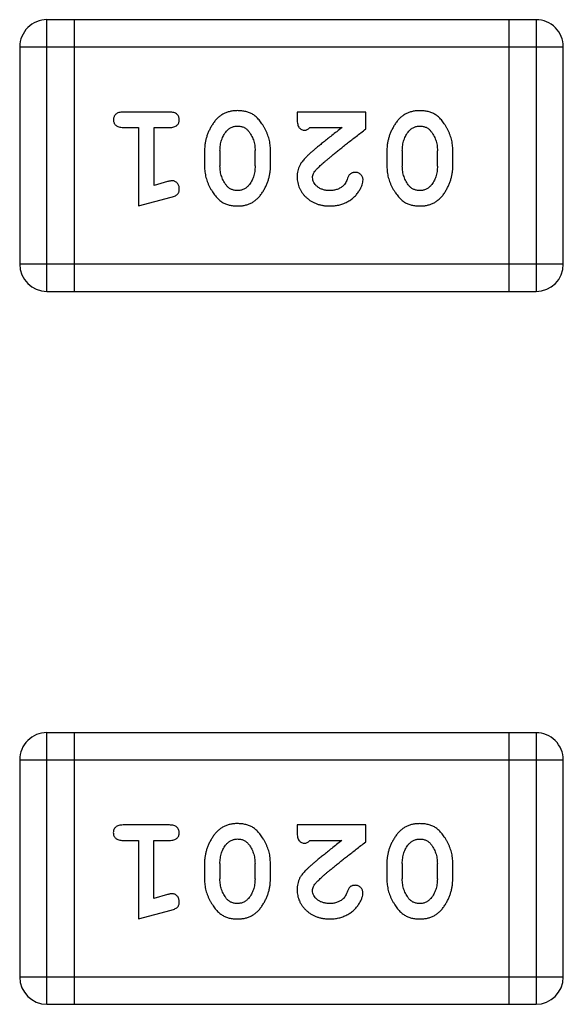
# Model space of a CAD drawing. Header units: millimetres. Extents: x 344 to 667, y 229 to 335.
# Tile 28 of 206: x 564.213 to 564.823, y 254.578 to 255.683. Entities that reach past the tile are written whole.
import ezdxf

# ---------------------------------------------------------------- set-up
doc = ezdxf.new("R2010")
doc.units = ezdxf.units.MM
doc.header["$LTSCALE"] = 0.5
doc.layers.get('0').update_dxf_attribs({"linetype": 'CONTINUOUS'})

msp = doc.modelspace()

# ---------------------------------------------------------------- linework, layer by layer
at = {"linetype": 'Continuous'}
for p, q in [((564.2437, 255.3784), (564.2438, 255.6832)), ((564.7924, 255.6832), (564.2438, 255.6832)), ((564.2742, 255.6832), (564.2742, 255.3784)), ((564.7619, 255.6832), (564.7619, 255.3784)), ((564.7924, 255.6832), (564.7924, 255.3784)), ((564.2133, 255.6528), (564.2133, 255.4089)), ((564.2133, 255.6528), (564.8229, 255.6527)), ((564.8229, 255.4089), (564.8229, 255.6527)), ((564.3812, 255.5796), (564.3293, 255.5796)), ((564.5244, 255.5796), (564.5244, 255.5717)), ((564.6014, 255.5796), (564.5244, 255.5796)), ((564.6014, 255.5607), (564.6014, 255.5796)), ((564.3293, 255.5623), (564.3466, 255.5623)), ((564.3466, 255.5623), (564.3466, 255.4742)), ((564.3639, 255.4973), (564.3639, 255.5623)), ((564.3639, 255.5623), (564.3812, 255.5623)), ((564.5385, 255.5623), (564.5747, 255.5623)), ((564.4205, 255.5365), (564.4205, 255.5188)), ((564.4378, 255.5363), (564.4378, 255.5191)), ((564.4772, 255.5191), (564.4772, 255.5363)), ((564.4945, 255.5188), (564.4945, 255.5365)), ((564.625, 255.5365), (564.625, 255.5188)), ((564.6423, 255.5363), (564.6423, 255.519)), ((564.6817, 255.519), (564.6817, 255.5362)), ((564.699, 255.5188), (564.699, 255.5365)), ((564.3789, 255.5015), (564.3639, 255.4973)), ((564.3466, 255.4742), (564.3832, 255.4841)), ((564.8229, 255.4089), (564.2133, 255.4089)), ((564.2437, 255.3784), (564.7924, 255.3784)), ((564.2437, 254.5784), (564.2437, 254.8832)), ((564.7923, 254.8832), (564.2437, 254.8832)), ((564.2742, 254.8832), (564.2741, 254.5784)), ((564.7619, 254.8832), (564.7618, 254.5784)), ((564.7923, 254.8832), (564.7923, 254.5784)), ((564.2132, 254.8528), (564.2132, 254.6089)), ((564.2132, 254.8528), (564.8228, 254.8527)), ((564.8228, 254.6089), (564.8228, 254.8527)), ((564.3811, 254.7796), (564.3292, 254.7796)), ((564.5243, 254.7796), (564.5243, 254.7717)), ((564.6014, 254.7796), (564.5243, 254.7796)), ((564.6014, 254.7607), (564.6014, 254.7796)), ((564.3292, 254.7623), (564.3465, 254.7623)), ((564.3465, 254.7623), (564.3465, 254.6742)), ((564.3638, 254.6973), (564.3638, 254.7623)), ((564.3638, 254.7623), (564.3811, 254.7623)), ((564.5385, 254.7623), (564.5746, 254.7623)), ((564.4205, 254.7366), (564.4205, 254.7188)), ((564.4378, 254.7363), (564.4378, 254.7191)), ((564.4771, 254.7191), (564.4771, 254.7363)), ((564.4944, 254.7188), (564.4944, 254.7365)), ((564.625, 254.7365), (564.625, 254.7188)), ((564.6423, 254.7363), (564.6423, 254.7191)), ((564.6816, 254.7191), (564.6816, 254.7363)), ((564.6989, 254.7188), (564.6989, 254.7365)), ((564.3788, 254.7015), (564.3638, 254.6973)), ((564.3465, 254.6742), (564.3831, 254.6841)), ((564.8228, 254.6089), (564.2132, 254.6089)), ((564.2437, 254.5784), (564.7923, 254.5784))]:
    msp.add_line(p, q, dxfattribs=at)
for centre, start, end in [((564.2438, 255.6528), 89.9951, 179.9951), ((564.7924, 255.6527), 359.9951, 89.9951), ((564.2437, 255.4089), 179.9951, 269.9951), ((564.7924, 255.4089), 269.9951, 359.9951), ((564.2437, 254.8528), 89.9951, 179.9951), ((564.7923, 254.8527), 359.9951, 89.9951), ((564.2437, 254.6089), 179.9951, 269.9951), ((564.7923, 254.6089), 269.9951, 359.9951)]:
    msp.add_arc(centre, 0.0305, start, end, dxfattribs=at)
for points, knots in [([(564.3293, 255.5796), (564.3284, 255.5796), (564.3267, 255.5795), (564.3244, 255.5791), (564.3224, 255.5783), (564.3209, 255.5773), (564.3197, 255.5759), (564.3189, 255.5744), (564.3184, 255.5727), (564.3183, 255.5715), (564.3183, 255.5709)], [0, 0, 0, 0, 0.169012, 0.317488, 0.445429, 0.560977, 0.67065, 0.776666, 0.88492, 1, 1, 1, 1]), ([(564.3183, 255.5709), (564.3183, 255.5703), (564.3184, 255.5691), (564.3189, 255.5675), (564.3197, 255.566), (564.3209, 255.5646), (564.3224, 255.5636), (564.3244, 255.5628), (564.3267, 255.5624), (564.3284, 255.5623), (564.3293, 255.5623)], [0, 0, 0, 0, 0.11517, 0.223509, 0.328254, 0.438012, 0.553651, 0.682263, 0.830856, 1, 1, 1, 1]), ([(564.3922, 255.5709), (564.3922, 255.5715), (564.3921, 255.5727), (564.3916, 255.5744), (564.3908, 255.5759), (564.3896, 255.5773), (564.3881, 255.5783), (564.3861, 255.5791), (564.3838, 255.5795), (564.3821, 255.5796), (564.3812, 255.5796)], [0, 0, 0, 0, 0.115051, 0.223278, 0.329269, 0.437893, 0.554681, 0.682591, 0.83103, 1, 1, 1, 1]), ([(564.3812, 255.5623), (564.3821, 255.5623), (564.3838, 255.5623), (564.3861, 255.5628), (564.3881, 255.5636), (564.3896, 255.5646), (564.3908, 255.566), (564.3916, 255.5675), (564.3921, 255.5691), (564.3922, 255.5703), (564.3922, 255.5709)], [0, 0, 0, 0, 0.169102, 0.317658, 0.446239, 0.563118, 0.671828, 0.776546, 0.884858, 1, 1, 1, 1]), ([(564.4574, 255.5812), (564.456, 255.5811), (564.4532, 255.581), (564.4491, 255.5803), (564.4452, 255.5792), (564.4417, 255.5776), (564.4383, 255.5756), (564.4353, 255.5731), (564.4325, 255.5701), (564.43, 255.5667), (564.4278, 255.5631), (564.4259, 255.5595), (564.4242, 255.5558), (564.4229, 255.552), (564.4218, 255.5482), (564.4211, 255.5443), (564.4206, 255.5405), (564.4206, 255.5378), (564.4205, 255.5365)], [0, 0, 0, 0, 0.067217, 0.131051, 0.19272, 0.252824, 0.312745, 0.373449, 0.436041, 0.501494, 0.567761, 0.632087, 0.695096, 0.757109, 0.817993, 0.878657, 0.939311, 1, 1, 1, 1]), ([(564.4945, 255.5365), (564.4945, 255.5376), (564.4944, 255.5397), (564.4941, 255.5429), (564.4936, 255.546), (564.4929, 255.5491), (564.4921, 255.5522), (564.4909, 255.5552), (564.4897, 255.5581), (564.4882, 255.561), (564.4866, 255.5638), (564.485, 255.5663), (564.4833, 255.5686), (564.4817, 255.5707), (564.48, 255.5726), (564.4783, 255.5742), (564.4766, 255.5757), (564.4742, 255.5773), (564.471, 255.5789), (564.4668, 255.5802), (564.4623, 255.581), (564.4591, 255.5811), (564.4574, 255.5812)], [0, 0, 0, 0, 0.049886, 0.09882, 0.148132, 0.19689, 0.246038, 0.295176, 0.345305, 0.395692, 0.445312, 0.491875, 0.535813, 0.577009, 0.616081, 0.652689, 0.687585, 0.720206, 0.785062, 0.85223, 0.923759, 1, 1, 1, 1]), ([(564.5244, 255.5717), (564.5244, 255.5706), (564.5244, 255.5687), (564.5249, 255.566), (564.5255, 255.5637), (564.5266, 255.562), (564.5279, 255.5607), (564.5294, 255.5598), (564.5312, 255.5592), (564.5324, 255.5591), (564.533, 255.5591)], [0, 0, 0, 0, 0.1844, 0.34094, 0.473574, 0.586824, 0.690029, 0.789175, 0.890445, 1, 1, 1, 1]), ([(564.6619, 255.5811), (564.6605, 255.5811), (564.6577, 255.581), (564.6536, 255.5803), (564.6498, 255.5792), (564.6462, 255.5776), (564.6428, 255.5756), (564.6398, 255.5731), (564.637, 255.5701), (564.6346, 255.5667), (564.6324, 255.5631), (564.6304, 255.5595), (564.6287, 255.5557), (564.6274, 255.552), (564.6264, 255.5482), (564.6256, 255.5443), (564.6251, 255.5404), (564.6251, 255.5378), (564.625, 255.5365)], [0, 0, 0, 0, 0.067217, 0.131051, 0.19272, 0.252824, 0.312745, 0.373449, 0.436041, 0.501494, 0.567761, 0.632087, 0.695096, 0.757109, 0.817993, 0.878657, 0.939311, 1, 1, 1, 1]), ([(564.699, 255.5365), (564.699, 255.5376), (564.6989, 255.5397), (564.6986, 255.5429), (564.6981, 255.546), (564.6974, 255.5491), (564.6966, 255.5522), (564.6954, 255.5552), (564.6942, 255.5581), (564.6927, 255.561), (564.6911, 255.5637), (564.6895, 255.5663), (564.6878, 255.5686), (564.6862, 255.5707), (564.6845, 255.5726), (564.6828, 255.5742), (564.6811, 255.5757), (564.6787, 255.5772), (564.6755, 255.5789), (564.6713, 255.5802), (564.6668, 255.581), (564.6636, 255.5811), (564.6619, 255.5811)], [0, 0, 0, 0, 0.049886, 0.09882, 0.148132, 0.19689, 0.246038, 0.295176, 0.345305, 0.395692, 0.445312, 0.491875, 0.535813, 0.577009, 0.616081, 0.652689, 0.687585, 0.720206, 0.785062, 0.85223, 0.923759, 1, 1, 1, 1]), ([(564.4451, 255.558), (564.4455, 255.5585), (564.4463, 255.5594), (564.4476, 255.5606), (564.449, 255.5616), (564.4505, 255.5624), (564.4521, 255.5631), (564.4538, 255.5635), (564.4556, 255.5638), (564.4568, 255.5638), (564.4574, 255.5638)], [0, 0, 0, 0, 0.129853, 0.25607, 0.380154, 0.49978, 0.62208, 0.743277, 0.868791, 1, 1, 1, 1]), ([(564.4574, 255.5638), (564.458, 255.5638), (564.4593, 255.5638), (564.4611, 255.5636), (564.4628, 255.5632), (564.4644, 255.5626), (564.4658, 255.5618), (564.4672, 255.5609), (564.4684, 255.5598), (564.4692, 255.559), (564.4695, 255.5586)], [0, 0, 0, 0, 0.139844, 0.271849, 0.399162, 0.521619, 0.6402, 0.758957, 0.87828, 1, 1, 1, 1]), ([(564.533, 255.5591), (564.5335, 255.5592), (564.5344, 255.5592), (564.5358, 255.5599), (564.5372, 255.5609), (564.5381, 255.5618), (564.5385, 255.5623)], [0, 0, 0, 0, 0.20611, 0.432681, 0.695597, 1, 1, 1, 1]), ([(564.5747, 255.5623), (564.5727, 255.5607), (564.5689, 255.5577), (564.5634, 255.5534), (564.5584, 255.5495), (564.554, 255.5459), (564.55, 255.5427), (564.5466, 255.5399), (564.5437, 255.5374), (564.5419, 255.5359), (564.5411, 255.5352)], [0, 0, 0, 0, 0.176662, 0.337826, 0.484741, 0.617764, 0.73494, 0.837793, 0.926412, 1, 1, 1, 1]), ([(564.5464, 255.5157), (564.5469, 255.5162), (564.5478, 255.5171), (564.5494, 255.5187), (564.5513, 255.5204), (564.5535, 255.5224), (564.556, 255.5245), (564.5587, 255.5268), (564.5617, 255.5293), (564.565, 255.532), (564.5686, 255.535), (564.5725, 255.538), (564.5766, 255.5414), (564.581, 255.5448), (564.5857, 255.5485), (564.5907, 255.5524), (564.596, 255.5565), (564.5996, 255.5593), (564.6014, 255.5607)], [0, 0, 0, 0, 0.026647, 0.057942, 0.094152, 0.134806, 0.180631, 0.231142, 0.286385, 0.346321, 0.411439, 0.481035, 0.555329, 0.634592, 0.718826, 0.807759, 0.901393, 1, 1, 1, 1]), ([(564.6496, 255.558), (564.65, 255.5585), (564.6508, 255.5594), (564.6521, 255.5606), (564.6535, 255.5616), (564.6551, 255.5624), (564.6566, 255.5631), (564.6583, 255.5635), (564.6601, 255.5638), (564.6613, 255.5638), (564.6619, 255.5638)], [0, 0, 0, 0, 0.129853, 0.25607, 0.380154, 0.49978, 0.62208, 0.743277, 0.868791, 1, 1, 1, 1]), ([(564.6619, 255.5638), (564.6625, 255.5638), (564.6638, 255.5638), (564.6656, 255.5635), (564.6673, 255.5631), (564.6689, 255.5625), (564.6703, 255.5618), (564.6717, 255.5609), (564.6729, 255.5598), (564.6737, 255.559), (564.674, 255.5585)], [0, 0, 0, 0, 0.139844, 0.271849, 0.399162, 0.521619, 0.6402, 0.758957, 0.87828, 1, 1, 1, 1]), ([(564.4378, 255.5363), (564.4379, 255.5373), (564.4379, 255.5394), (564.4382, 255.5425), (564.4388, 255.5454), (564.4396, 255.5482), (564.4406, 255.5509), (564.4419, 255.5534), (564.4433, 255.5558), (564.4445, 255.5573), (564.4451, 255.558)], [0, 0, 0, 0, 0.135449, 0.266263, 0.393429, 0.516942, 0.639128, 0.758779, 0.879341, 1, 1, 1, 1]), ([(564.4695, 255.5586), (564.4701, 255.5578), (564.4714, 255.5562), (564.4729, 255.5536), (564.4742, 255.551), (564.4753, 255.5483), (564.4761, 255.5454), (564.4768, 255.5425), (564.4771, 255.5394), (564.4771, 255.5373), (564.4772, 255.5363)], [0, 0, 0, 0, 0.124927, 0.248361, 0.370889, 0.492583, 0.61616, 0.741472, 0.869044, 1, 1, 1, 1]), ([(564.6423, 255.5363), (564.6424, 255.5373), (564.6424, 255.5394), (564.6427, 255.5424), (564.6433, 255.5454), (564.6441, 255.5482), (564.6451, 255.5509), (564.6464, 255.5534), (564.6479, 255.5558), (564.649, 255.5573), (564.6496, 255.558)], [0, 0, 0, 0, 0.135449, 0.266263, 0.393429, 0.516942, 0.639128, 0.758779, 0.879341, 1, 1, 1, 1]), ([(564.674, 255.5585), (564.6746, 255.5578), (564.6759, 255.5562), (564.6774, 255.5536), (564.6787, 255.551), (564.6798, 255.5482), (564.6806, 255.5454), (564.6813, 255.5424), (564.6816, 255.5394), (564.6817, 255.5373), (564.6817, 255.5362)], [0, 0, 0, 0, 0.124927, 0.248361, 0.370889, 0.492583, 0.61616, 0.741472, 0.869044, 1, 1, 1, 1]), ([(564.5411, 255.5352), (564.5402, 255.5345), (564.5386, 255.533), (564.5362, 255.5308), (564.5341, 255.5286), (564.5322, 255.5267), (564.5306, 255.5248), (564.5292, 255.523), (564.5281, 255.5214), (564.527, 255.5193), (564.5259, 255.5168), (564.525, 255.5136), (564.5244, 255.5103), (564.5244, 255.5081), (564.5244, 255.5069)], [0, 0, 0, 0, 0.103002, 0.197728, 0.285279, 0.365235, 0.437224, 0.502446, 0.560545, 0.611446, 0.707576, 0.80349, 0.900532, 1, 1, 1, 1]), ([(564.4205, 255.5188), (564.4205, 255.5177), (564.4206, 255.5156), (564.4209, 255.5124), (564.4214, 255.5093), (564.4221, 255.5061), (564.423, 255.5031), (564.4241, 255.5001), (564.4254, 255.4971), (564.4269, 255.4942), (564.4285, 255.4915), (564.4301, 255.489), (564.4318, 255.4866), (564.4335, 255.4845), (564.4352, 255.4827), (564.4369, 255.481), (564.4386, 255.4796), (564.441, 255.478), (564.4442, 255.4764), (564.4483, 255.4751), (564.4529, 255.4743), (564.456, 255.4742), (564.4577, 255.4742)], [0, 0, 0, 0, 0.049855, 0.099516, 0.148482, 0.19758, 0.246804, 0.296268, 0.346517, 0.397047, 0.446826, 0.49336, 0.537801, 0.579207, 0.617974, 0.654833, 0.689171, 0.722088, 0.786392, 0.853518, 0.924186, 1, 1, 1, 1]), ([(564.4454, 255.4968), (564.4448, 255.4976), (564.4436, 255.4992), (564.4421, 255.5017), (564.4407, 255.5043), (564.4397, 255.5071), (564.4388, 255.51), (564.4383, 255.5129), (564.4379, 255.516), (564.4379, 255.518), (564.4378, 255.5191)], [0, 0, 0, 0, 0.125331, 0.248948, 0.371201, 0.494032, 0.616811, 0.742104, 0.868849, 1, 1, 1, 1]), ([(564.4577, 255.4742), (564.4591, 255.4742), (564.4619, 255.4743), (564.466, 255.475), (564.4698, 255.4761), (564.4734, 255.4777), (564.4767, 255.4798), (564.4798, 255.4823), (564.4825, 255.4853), (564.485, 255.4886), (564.4872, 255.4922), (564.4891, 255.4959), (564.4908, 255.4996), (564.4921, 255.5034), (564.4932, 255.5072), (564.4939, 255.511), (564.4944, 255.5149), (564.4944, 255.5175), (564.4945, 255.5188)], [0, 0, 0, 0, 0.06692, 0.130834, 0.19258, 0.252759, 0.312631, 0.373411, 0.436359, 0.501894, 0.568244, 0.632472, 0.69556, 0.757163, 0.818592, 0.878885, 0.939235, 1, 1, 1, 1]), ([(564.4772, 255.5191), (564.4771, 255.518), (564.4771, 255.5159), (564.4768, 255.5129), (564.4762, 255.5099), (564.4754, 255.5071), (564.4744, 255.5044), (564.4731, 255.5019), (564.4717, 255.4995), (564.4705, 255.498), (564.4699, 255.4973)], [0, 0, 0, 0, 0.135446, 0.266257, 0.393419, 0.517936, 0.639137, 0.758785, 0.879345, 1, 1, 1, 1]), ([(564.5417, 255.506), (564.5417, 255.5068), (564.5418, 255.5084), (564.5428, 255.5109), (564.5444, 255.5133), (564.5457, 255.5149), (564.5464, 255.5157)], [0, 0, 0, 0, 0.212836, 0.442809, 0.70317, 1, 1, 1, 1]), ([(564.625, 255.5188), (564.6251, 255.5177), (564.6251, 255.5156), (564.6254, 255.5124), (564.6259, 255.5092), (564.6266, 255.5061), (564.6275, 255.5031), (564.6286, 255.5001), (564.6299, 255.4971), (564.6314, 255.4942), (564.633, 255.4915), (564.6347, 255.4889), (564.6363, 255.4866), (564.638, 255.4845), (564.6397, 255.4827), (564.6414, 255.481), (564.6431, 255.4796), (564.6455, 255.478), (564.6487, 255.4764), (564.6528, 255.4751), (564.6574, 255.4743), (564.6605, 255.4742), (564.6622, 255.4742)], [0, 0, 0, 0, 0.049855, 0.099516, 0.148482, 0.19758, 0.246804, 0.296268, 0.346517, 0.397047, 0.446826, 0.49336, 0.537801, 0.579207, 0.617974, 0.654833, 0.689171, 0.722088, 0.786392, 0.853518, 0.924186, 1, 1, 1, 1]), ([(564.6499, 255.4968), (564.6493, 255.4976), (564.6481, 255.4991), (564.6466, 255.5017), (564.6452, 255.5043), (564.6442, 255.5071), (564.6433, 255.5099), (564.6428, 255.5129), (564.6424, 255.5159), (564.6424, 255.518), (564.6423, 255.519)], [0, 0, 0, 0, 0.125331, 0.248948, 0.371201, 0.494032, 0.616811, 0.742104, 0.868849, 1, 1, 1, 1]), ([(564.6622, 255.4742), (564.6636, 255.4742), (564.6664, 255.4743), (564.6705, 255.475), (564.6743, 255.4761), (564.6779, 255.4777), (564.6812, 255.4798), (564.6843, 255.4823), (564.6871, 255.4852), (564.6895, 255.4886), (564.6917, 255.4922), (564.6936, 255.4959), (564.6953, 255.4996), (564.6966, 255.5034), (564.6977, 255.5072), (564.6984, 255.511), (564.6989, 255.5149), (564.699, 255.5175), (564.699, 255.5188)], [0, 0, 0, 0, 0.06692, 0.130834, 0.19258, 0.252759, 0.312631, 0.373411, 0.436359, 0.501894, 0.568244, 0.632472, 0.69556, 0.757163, 0.818592, 0.878885, 0.939235, 1, 1, 1, 1]), ([(564.6817, 255.519), (564.6816, 255.518), (564.6816, 255.5159), (564.6813, 255.5128), (564.6807, 255.5099), (564.6799, 255.5071), (564.6789, 255.5044), (564.6776, 255.5019), (564.6762, 255.4995), (564.675, 255.498), (564.6744, 255.4973)], [0, 0, 0, 0, 0.135446, 0.266257, 0.393419, 0.517936, 0.639137, 0.758785, 0.879345, 1, 1, 1, 1]), ([(564.5244, 255.5069), (564.5244, 255.5058), (564.5245, 255.5036), (564.5249, 255.5004), (564.5258, 255.4973), (564.5269, 255.4943), (564.5283, 255.4915), (564.5301, 255.4887), (564.5322, 255.4862), (564.5346, 255.4837), (564.5373, 255.4815), (564.5401, 255.4795), (564.5432, 255.4779), (564.5464, 255.4765), (564.5498, 255.4755), (564.5534, 255.4747), (564.5571, 255.4743), (564.5597, 255.4742), (564.561, 255.4742)], [0, 0, 0, 0, 0.060981, 0.120256, 0.178148, 0.236115, 0.293993, 0.352864, 0.413358, 0.476056, 0.539296, 0.602396, 0.665116, 0.728325, 0.792919, 0.859317, 0.928302, 1, 1, 1, 1]), ([(564.5612, 255.4915), (564.5597, 255.4915), (564.5571, 255.4916), (564.5532, 255.4925), (564.5499, 255.4938), (564.547, 255.4958), (564.5447, 255.498), (564.5429, 255.5005), (564.5419, 255.5032), (564.5417, 255.5051), (564.5417, 255.506)], [0, 0, 0, 0, 0.156344, 0.299348, 0.4327, 0.561, 0.682299, 0.791883, 0.89611, 1, 1, 1, 1]), ([(564.581, 255.5054), (564.5807, 255.5045), (564.5801, 255.5028), (564.5789, 255.5005), (564.5776, 255.4984), (564.5765, 255.4974), (564.576, 255.4969)], [0, 0, 0, 0, 0.285518, 0.544185, 0.781367, 1, 1, 1, 1]), ([(564.5895, 255.5119), (564.589, 255.5119), (564.588, 255.5119), (564.5867, 255.5116), (564.5854, 255.5111), (564.5843, 255.5104), (564.5832, 255.5095), (564.5824, 255.5084), (564.5816, 255.507), (564.5812, 255.5059), (564.581, 255.5054)], [0, 0, 0, 0, 0.127347, 0.246131, 0.359406, 0.470543, 0.586092, 0.711469, 0.847022, 1, 1, 1, 1]), ([(564.5983, 255.5035), (564.5983, 255.504), (564.5982, 255.5051), (564.5977, 255.5067), (564.5968, 255.5081), (564.5957, 255.5094), (564.5944, 255.5105), (564.5928, 255.5113), (564.5912, 255.5119), (564.5901, 255.5119), (564.5895, 255.5119)], [0, 0, 0, 0, 0.120856, 0.239483, 0.360995, 0.490166, 0.620982, 0.746416, 0.870253, 1, 1, 1, 1]), ([(564.3843, 255.5025), (564.384, 255.5025), (564.3832, 255.5024), (564.382, 255.5022), (564.3805, 255.5019), (564.3795, 255.5016), (564.3789, 255.5015)], [0, 0, 0, 0, 0.183151, 0.413144, 0.682305, 1, 1, 1, 1]), ([(564.3832, 255.4841), (564.384, 255.4843), (564.3856, 255.4848), (564.3877, 255.4856), (564.3893, 255.4866), (564.3905, 255.4876), (564.3913, 255.4888), (564.3918, 255.4901), (564.3922, 255.4916), (564.3922, 255.4927), (564.3922, 255.4932)], [0, 0, 0, 0, 0.187321, 0.344927, 0.475328, 0.579604, 0.674244, 0.773631, 0.882025, 1, 1, 1, 1]), ([(564.3922, 255.4932), (564.3922, 255.4939), (564.3921, 255.4951), (564.3917, 255.4968), (564.391, 255.4984), (564.3899, 255.4998), (564.3887, 255.501), (564.3874, 255.5019), (564.3859, 255.5024), (564.3848, 255.5025), (564.3843, 255.5025)], [0, 0, 0, 0, 0.138815, 0.27042, 0.39836, 0.52875, 0.654955, 0.771147, 0.884581, 1, 1, 1, 1]), ([(564.4575, 255.4915), (564.4569, 255.4915), (564.4557, 255.4915), (564.4539, 255.4918), (564.4522, 255.4922), (564.4506, 255.4928), (564.4491, 255.4935), (564.4478, 255.4944), (564.4465, 255.4955), (564.4458, 255.4963), (564.4454, 255.4968)], [0, 0, 0, 0, 0.138115, 0.270177, 0.397547, 0.520057, 0.63869, 0.757499, 0.878226, 1, 1, 1, 1]), ([(564.4699, 255.4973), (564.4695, 255.4968), (564.4687, 255.4959), (564.4674, 255.4947), (564.466, 255.4937), (564.4644, 255.4929), (564.4628, 255.4923), (564.4611, 255.4918), (564.4594, 255.4915), (564.4582, 255.4915), (564.4575, 255.4915)], [0, 0, 0, 0, 0.13042, 0.256046, 0.378133, 0.498725, 0.620452, 0.742761, 0.869406, 1, 1, 1, 1]), ([(564.561, 255.4742), (564.5627, 255.4742), (564.5661, 255.4743), (564.571, 255.4752), (564.5758, 255.4766), (564.5803, 255.4786), (564.5844, 255.481), (564.5881, 255.4839), (564.5912, 255.4872), (564.5937, 255.4907), (564.5957, 255.4943), (564.5971, 255.4976), (564.5981, 255.5006), (564.5982, 255.5026), (564.5983, 255.5035)], [0, 0, 0, 0, 0.098286, 0.193983, 0.289056, 0.384352, 0.477435, 0.566197, 0.652355, 0.737986, 0.818188, 0.887401, 0.94802, 1, 1, 1, 1]), ([(564.576, 255.4969), (564.5755, 255.4964), (564.5745, 255.4956), (564.5729, 255.4945), (564.5712, 255.4936), (564.5693, 255.4928), (564.5674, 255.4922), (564.5654, 255.4918), (564.5633, 255.4915), (564.5619, 255.4915), (564.5612, 255.4915)], [0, 0, 0, 0, 0.121873, 0.243139, 0.363336, 0.485133, 0.607572, 0.734701, 0.864814, 1, 1, 1, 1]), ([(564.6621, 255.4915), (564.6614, 255.4915), (564.6602, 255.4915), (564.6584, 255.4918), (564.6567, 255.4922), (564.6551, 255.4928), (564.6536, 255.4935), (564.6523, 255.4944), (564.651, 255.4955), (564.6503, 255.4963), (564.6499, 255.4968)], [0, 0, 0, 0, 0.138115, 0.270177, 0.397547, 0.520057, 0.63869, 0.757499, 0.878226, 1, 1, 1, 1]), ([(564.6744, 255.4973), (564.674, 255.4968), (564.6732, 255.4959), (564.6719, 255.4947), (564.6705, 255.4937), (564.6689, 255.4929), (564.6674, 255.4922), (564.6657, 255.4918), (564.6639, 255.4915), (564.6627, 255.4915), (564.6621, 255.4915)], [0, 0, 0, 0, 0.13042, 0.256046, 0.378133, 0.498725, 0.620452, 0.742761, 0.869406, 1, 1, 1, 1]), ([(564.3292, 254.7796), (564.3283, 254.7796), (564.3266, 254.7795), (564.3243, 254.7791), (564.3224, 254.7784), (564.3208, 254.7773), (564.3196, 254.7759), (564.3188, 254.7744), (564.3183, 254.7727), (564.3182, 254.7716), (564.3182, 254.771)], [0, 0, 0, 0, 0.169012, 0.317488, 0.445429, 0.560977, 0.67065, 0.776666, 0.88492, 1, 1, 1, 1]), ([(564.3921, 254.7709), (564.3921, 254.7716), (564.3921, 254.7727), (564.3915, 254.7744), (564.3907, 254.7759), (564.3896, 254.7773), (564.388, 254.7783), (564.386, 254.7791), (564.3837, 254.7795), (564.382, 254.7796), (564.3811, 254.7796)], [0, 0, 0, 0, 0.115051, 0.223278, 0.329269, 0.437893, 0.554681, 0.682591, 0.83103, 1, 1, 1, 1]), ([(564.4574, 254.7812), (564.4559, 254.7811), (564.4531, 254.7811), (564.449, 254.7803), (564.4452, 254.7792), (564.4416, 254.7776), (564.4383, 254.7756), (564.4352, 254.7731), (564.4324, 254.7701), (564.43, 254.7668), (564.4278, 254.7632), (564.4258, 254.7595), (564.4242, 254.7558), (564.4228, 254.752), (564.4218, 254.7482), (564.421, 254.7444), (564.4205, 254.7405), (564.4205, 254.7379), (564.4205, 254.7366)], [0, 0, 0, 0, 0.067217, 0.131051, 0.19272, 0.252824, 0.312745, 0.373449, 0.436041, 0.501494, 0.567761, 0.632087, 0.695096, 0.757109, 0.817993, 0.878657, 0.939311, 1, 1, 1, 1]), ([(564.4944, 254.7365), (564.4944, 254.7376), (564.4943, 254.7398), (564.494, 254.7429), (564.4936, 254.7461), (564.4929, 254.7491), (564.492, 254.7522), (564.4908, 254.7552), (564.4896, 254.7582), (564.4881, 254.761), (564.4865, 254.7638), (564.4849, 254.7663), (564.4833, 254.7686), (564.4816, 254.7707), (564.4799, 254.7726), (564.4782, 254.7743), (564.4765, 254.7757), (564.4741, 254.7773), (564.471, 254.7789), (564.4668, 254.7802), (564.4622, 254.781), (564.459, 254.7811), (564.4574, 254.7812)], [0, 0, 0, 0, 0.049886, 0.09882, 0.148132, 0.19689, 0.246038, 0.295176, 0.345305, 0.395692, 0.445312, 0.491875, 0.535813, 0.577009, 0.616081, 0.652689, 0.687585, 0.720206, 0.785062, 0.85223, 0.923759, 1, 1, 1, 1]), ([(564.6619, 254.7811), (564.6604, 254.7811), (564.6576, 254.781), (564.6535, 254.7803), (564.6497, 254.7792), (564.6461, 254.7776), (564.6428, 254.7756), (564.6397, 254.7731), (564.6369, 254.7701), (564.6345, 254.7667), (564.6323, 254.7631), (564.6303, 254.7595), (564.6287, 254.7557), (564.6273, 254.752), (564.6263, 254.7482), (564.6255, 254.7443), (564.6251, 254.7404), (564.625, 254.7378), (564.625, 254.7365)], [0, 0, 0, 0, 0.067217, 0.131051, 0.19272, 0.252824, 0.312745, 0.373449, 0.436041, 0.501494, 0.567761, 0.632087, 0.695096, 0.757109, 0.817993, 0.878657, 0.939311, 1, 1, 1, 1]), ([(564.6989, 254.7365), (564.6989, 254.7376), (564.6989, 254.7397), (564.6985, 254.7429), (564.6981, 254.746), (564.6974, 254.7491), (564.6965, 254.7522), (564.6954, 254.7552), (564.6941, 254.7581), (564.6926, 254.761), (564.6911, 254.7637), (564.6894, 254.7663), (564.6878, 254.7686), (564.6861, 254.7707), (564.6844, 254.7726), (564.6827, 254.7742), (564.681, 254.7757), (564.6786, 254.7773), (564.6755, 254.7789), (564.6713, 254.7802), (564.6667, 254.781), (564.6635, 254.7811), (564.6619, 254.7811)], [0, 0, 0, 0, 0.049886, 0.09882, 0.148132, 0.19689, 0.246038, 0.295176, 0.345305, 0.395692, 0.445312, 0.491875, 0.535813, 0.577009, 0.616081, 0.652689, 0.687585, 0.720206, 0.785062, 0.85223, 0.923759, 1, 1, 1, 1]), ([(564.3182, 254.771), (564.3182, 254.7703), (564.3183, 254.7692), (564.3188, 254.7675), (564.3197, 254.766), (564.3208, 254.7647), (564.3224, 254.7636), (564.3243, 254.7628), (564.3266, 254.7624), (564.3283, 254.7623), (564.3292, 254.7623)], [0, 0, 0, 0, 0.11517, 0.223509, 0.328254, 0.438012, 0.553651, 0.682263, 0.830856, 1, 1, 1, 1]), ([(564.3811, 254.7623), (564.382, 254.7623), (564.3837, 254.7624), (564.386, 254.7628), (564.388, 254.7636), (564.3896, 254.7646), (564.3907, 254.766), (564.3916, 254.7675), (564.3921, 254.7692), (564.3921, 254.7703), (564.3921, 254.7709)], [0, 0, 0, 0, 0.169102, 0.317658, 0.446239, 0.563118, 0.671828, 0.776546, 0.884858, 1, 1, 1, 1]), ([(564.445, 254.7581), (564.4454, 254.7585), (564.4462, 254.7594), (564.4476, 254.7606), (564.449, 254.7616), (564.4505, 254.7624), (564.4521, 254.7631), (564.4537, 254.7635), (564.4555, 254.7638), (564.4567, 254.7638), (564.4573, 254.7639)], [0, 0, 0, 0, 0.129853, 0.25607, 0.380154, 0.49978, 0.62208, 0.743277, 0.868791, 1, 1, 1, 1]), ([(564.4573, 254.7639), (564.458, 254.7638), (564.4592, 254.7638), (564.461, 254.7636), (564.4627, 254.7632), (564.4643, 254.7626), (564.4658, 254.7618), (564.4671, 254.7609), (564.4684, 254.7598), (564.4691, 254.759), (564.4695, 254.7586)], [0, 0, 0, 0, 0.139844, 0.271849, 0.399162, 0.521619, 0.6402, 0.758957, 0.87828, 1, 1, 1, 1]), ([(564.5243, 254.7717), (564.5243, 254.7707), (564.5244, 254.7687), (564.5248, 254.766), (564.5255, 254.7637), (564.5265, 254.762), (564.5278, 254.7607), (564.5294, 254.7598), (564.5311, 254.7592), (564.5323, 254.7592), (564.5329, 254.7591)], [0, 0, 0, 0, 0.1844, 0.34094, 0.473574, 0.586824, 0.690029, 0.789175, 0.890445, 1, 1, 1, 1]), ([(564.4378, 254.7363), (564.4378, 254.7373), (564.4378, 254.7394), (564.4382, 254.7425), (564.4387, 254.7454), (564.4396, 254.7482), (564.4405, 254.7509), (564.4418, 254.7534), (564.4433, 254.7558), (564.4444, 254.7573), (564.445, 254.7581)], [0, 0, 0, 0, 0.135449, 0.266263, 0.393429, 0.516942, 0.639128, 0.758779, 0.879341, 1, 1, 1, 1]), ([(564.4695, 254.7586), (564.4701, 254.7578), (564.4713, 254.7562), (564.4728, 254.7537), (564.4742, 254.751), (564.4752, 254.7483), (564.4761, 254.7454), (564.4767, 254.7425), (564.477, 254.7394), (564.4771, 254.7373), (564.4771, 254.7363)], [0, 0, 0, 0, 0.124927, 0.248361, 0.370889, 0.492583, 0.61616, 0.741472, 0.869044, 1, 1, 1, 1]), ([(564.5329, 254.7591), (564.5334, 254.7592), (564.5343, 254.7593), (564.5357, 254.7599), (564.5371, 254.7609), (564.538, 254.7618), (564.5385, 254.7623)], [0, 0, 0, 0, 0.20611, 0.432681, 0.695597, 1, 1, 1, 1]), ([(564.5746, 254.7623), (564.5726, 254.7607), (564.5688, 254.7577), (564.5633, 254.7534), (564.5584, 254.7495), (564.5539, 254.7459), (564.55, 254.7427), (564.5465, 254.7399), (564.5436, 254.7375), (564.5419, 254.7359), (564.5411, 254.7352)], [0, 0, 0, 0, 0.176662, 0.337826, 0.484741, 0.617764, 0.73494, 0.837793, 0.926412, 1, 1, 1, 1]), ([(564.5464, 254.7157), (564.5468, 254.7162), (564.5478, 254.7172), (564.5494, 254.7187), (564.5513, 254.7204), (564.5534, 254.7224), (564.5559, 254.7245), (564.5586, 254.7268), (564.5616, 254.7293), (564.5649, 254.732), (564.5685, 254.735), (564.5724, 254.7381), (564.5765, 254.7414), (564.5809, 254.7449), (564.5857, 254.7485), (564.5906, 254.7524), (564.5959, 254.7565), (564.5995, 254.7593), (564.6014, 254.7607)], [0, 0, 0, 0, 0.026647, 0.057942, 0.094152, 0.134806, 0.180631, 0.231142, 0.286385, 0.346321, 0.411439, 0.481035, 0.555329, 0.634592, 0.718826, 0.807759, 0.901393, 1, 1, 1, 1]), ([(564.6423, 254.7363), (564.6423, 254.7373), (564.6424, 254.7394), (564.6427, 254.7425), (564.6432, 254.7454), (564.6441, 254.7482), (564.645, 254.7509), (564.6463, 254.7534), (564.6478, 254.7558), (564.649, 254.7573), (564.6495, 254.758)], [0, 0, 0, 0, 0.135449, 0.266263, 0.393429, 0.516942, 0.639128, 0.758779, 0.879341, 1, 1, 1, 1]), ([(564.6495, 254.758), (564.6499, 254.7585), (564.6507, 254.7594), (564.6521, 254.7606), (564.6535, 254.7616), (564.655, 254.7624), (564.6566, 254.7631), (564.6582, 254.7635), (564.66, 254.7638), (564.6612, 254.7638), (564.6618, 254.7638)], [0, 0, 0, 0, 0.129853, 0.25607, 0.380154, 0.49978, 0.62208, 0.743277, 0.868791, 1, 1, 1, 1]), ([(564.6618, 254.7638), (564.6625, 254.7638), (564.6637, 254.7638), (564.6655, 254.7636), (564.6672, 254.7631), (564.6688, 254.7625), (564.6703, 254.7618), (564.6716, 254.7609), (564.6729, 254.7598), (564.6736, 254.759), (564.674, 254.7586)], [0, 0, 0, 0, 0.139844, 0.271849, 0.399162, 0.521619, 0.6402, 0.758957, 0.87828, 1, 1, 1, 1]), ([(564.674, 254.7586), (564.6746, 254.7578), (564.6758, 254.7562), (564.6773, 254.7536), (564.6787, 254.751), (564.6797, 254.7483), (564.6806, 254.7454), (564.6812, 254.7424), (564.6815, 254.7394), (564.6816, 254.7373), (564.6816, 254.7363)], [0, 0, 0, 0, 0.124927, 0.248361, 0.370889, 0.492583, 0.61616, 0.741472, 0.869044, 1, 1, 1, 1]), ([(564.5411, 254.7352), (564.5402, 254.7345), (564.5385, 254.733), (564.5361, 254.7308), (564.534, 254.7287), (564.5321, 254.7267), (564.5305, 254.7248), (564.5292, 254.723), (564.528, 254.7214), (564.5269, 254.7193), (564.5259, 254.7168), (564.5249, 254.7136), (564.5244, 254.7103), (564.5243, 254.7081), (564.5243, 254.707)], [0, 0, 0, 0, 0.103002, 0.197728, 0.285279, 0.365235, 0.437224, 0.502446, 0.560545, 0.611446, 0.707576, 0.80349, 0.900532, 1, 1, 1, 1]), ([(564.4205, 254.7188), (564.4205, 254.7177), (564.4205, 254.7156), (564.4208, 254.7124), (564.4213, 254.7093), (564.422, 254.7062), (564.4229, 254.7031), (564.4241, 254.7001), (564.4253, 254.6971), (564.4268, 254.6943), (564.4284, 254.6915), (564.4301, 254.689), (564.4317, 254.6866), (564.4334, 254.6845), (564.4351, 254.6827), (564.4368, 254.681), (564.4386, 254.6796), (564.4409, 254.678), (564.4441, 254.6764), (564.4483, 254.6751), (564.4528, 254.6743), (564.456, 254.6742), (564.4576, 254.6742)], [0, 0, 0, 0, 0.049855, 0.099516, 0.148482, 0.19758, 0.246804, 0.296268, 0.346517, 0.397047, 0.446826, 0.49336, 0.537801, 0.579207, 0.617974, 0.654833, 0.689171, 0.722088, 0.786392, 0.853518, 0.924186, 1, 1, 1, 1]), ([(564.4453, 254.6968), (564.4447, 254.6976), (564.4435, 254.6992), (564.442, 254.7017), (564.4407, 254.7044), (564.4396, 254.7071), (564.4388, 254.71), (564.4382, 254.7129), (564.4378, 254.716), (564.4378, 254.718), (564.4378, 254.7191)], [0, 0, 0, 0, 0.125331, 0.248948, 0.371201, 0.494032, 0.616811, 0.742104, 0.868849, 1, 1, 1, 1]), ([(564.4576, 254.6742), (564.459, 254.6742), (564.4618, 254.6743), (564.4659, 254.675), (564.4698, 254.6761), (564.4733, 254.6777), (564.4766, 254.6798), (564.4797, 254.6823), (564.4825, 254.6853), (564.4849, 254.6887), (564.4871, 254.6922), (564.4891, 254.6959), (564.4907, 254.6996), (564.4921, 254.7034), (564.4931, 254.7072), (564.4939, 254.711), (564.4943, 254.7149), (564.4944, 254.7175), (564.4944, 254.7188)], [0, 0, 0, 0, 0.06692, 0.130834, 0.19258, 0.252759, 0.312631, 0.373411, 0.436359, 0.501894, 0.568244, 0.632472, 0.69556, 0.757163, 0.818592, 0.878885, 0.939235, 1, 1, 1, 1]), ([(564.4771, 254.7191), (564.4771, 254.718), (564.477, 254.7159), (564.4767, 254.7129), (564.4761, 254.7099), (564.4753, 254.7071), (564.4743, 254.7045), (564.473, 254.7019), (564.4716, 254.6995), (564.4704, 254.698), (564.4698, 254.6973)], [0, 0, 0, 0, 0.135446, 0.266257, 0.393419, 0.517936, 0.639137, 0.758785, 0.879345, 1, 1, 1, 1]), ([(564.5416, 254.706), (564.5417, 254.7068), (564.5418, 254.7084), (564.5428, 254.7109), (564.5443, 254.7134), (564.5456, 254.7149), (564.5464, 254.7157)], [0, 0, 0, 0, 0.212836, 0.442809, 0.70317, 1, 1, 1, 1]), ([(564.5894, 254.7119), (564.5889, 254.7119), (564.588, 254.7119), (564.5866, 254.7116), (564.5853, 254.7111), (564.5842, 254.7105), (564.5832, 254.7096), (564.5823, 254.7084), (564.5815, 254.707), (564.5811, 254.7059), (564.5809, 254.7054)], [0, 0, 0, 0, 0.127347, 0.246131, 0.359406, 0.470543, 0.586092, 0.711469, 0.847022, 1, 1, 1, 1]), ([(564.5982, 254.7035), (564.5982, 254.704), (564.5981, 254.7051), (564.5976, 254.7067), (564.5968, 254.7081), (564.5957, 254.7094), (564.5943, 254.7105), (564.5928, 254.7113), (564.5911, 254.7119), (564.59, 254.7119), (564.5894, 254.7119)], [0, 0, 0, 0, 0.120856, 0.239483, 0.360995, 0.490166, 0.620982, 0.746416, 0.870253, 1, 1, 1, 1]), ([(564.625, 254.7188), (564.625, 254.7177), (564.625, 254.7156), (564.6253, 254.7124), (564.6259, 254.7092), (564.6265, 254.7061), (564.6274, 254.7031), (564.6286, 254.7001), (564.6299, 254.6971), (564.6314, 254.6942), (564.633, 254.6915), (564.6346, 254.6889), (564.6362, 254.6866), (564.6379, 254.6845), (564.6396, 254.6827), (564.6413, 254.681), (564.6431, 254.6796), (564.6454, 254.678), (564.6486, 254.6764), (564.6528, 254.6751), (564.6573, 254.6743), (564.6605, 254.6742), (564.6621, 254.6742)], [0, 0, 0, 0, 0.049855, 0.099516, 0.148482, 0.19758, 0.246804, 0.296268, 0.346517, 0.397047, 0.446826, 0.49336, 0.537801, 0.579207, 0.617974, 0.654833, 0.689171, 0.722088, 0.786392, 0.853518, 0.924186, 1, 1, 1, 1]), ([(564.6498, 254.6968), (564.6492, 254.6976), (564.648, 254.6992), (564.6465, 254.7017), (564.6452, 254.7043), (564.6441, 254.7071), (564.6433, 254.7099), (564.6427, 254.7129), (564.6423, 254.7159), (564.6423, 254.718), (564.6423, 254.7191)], [0, 0, 0, 0, 0.125331, 0.248948, 0.371201, 0.494032, 0.616811, 0.742104, 0.868849, 1, 1, 1, 1]), ([(564.6621, 254.6742), (564.6635, 254.6742), (564.6664, 254.6743), (564.6704, 254.675), (564.6743, 254.6761), (564.6779, 254.6777), (564.6812, 254.6798), (564.6842, 254.6823), (564.687, 254.6852), (564.6895, 254.6886), (564.6917, 254.6922), (564.6936, 254.6959), (564.6952, 254.6996), (564.6966, 254.7034), (564.6976, 254.7072), (564.6984, 254.711), (564.6988, 254.7149), (564.6989, 254.7175), (564.6989, 254.7188)], [0, 0, 0, 0, 0.06692, 0.130834, 0.19258, 0.252759, 0.312631, 0.373411, 0.436359, 0.501894, 0.568244, 0.632472, 0.69556, 0.757163, 0.818592, 0.878885, 0.939235, 1, 1, 1, 1]), ([(564.6816, 254.7191), (564.6816, 254.718), (564.6815, 254.7159), (564.6812, 254.7129), (564.6806, 254.7099), (564.6798, 254.7071), (564.6788, 254.7044), (564.6775, 254.7019), (564.6761, 254.6995), (564.6749, 254.698), (564.6744, 254.6973)], [0, 0, 0, 0, 0.135446, 0.266257, 0.393419, 0.517936, 0.639137, 0.758785, 0.879345, 1, 1, 1, 1]), ([(564.3843, 254.7025), (564.3839, 254.7025), (564.3832, 254.7025), (564.3819, 254.7022), (564.3805, 254.7019), (564.3794, 254.7016), (564.3788, 254.7015)], [0, 0, 0, 0, 0.183151, 0.413144, 0.682305, 1, 1, 1, 1]), ([(564.3921, 254.6932), (564.3921, 254.6939), (564.3921, 254.6951), (564.3916, 254.6968), (564.3909, 254.6985), (564.3899, 254.6999), (564.3886, 254.701), (564.3873, 254.7019), (564.3858, 254.7024), (564.3848, 254.7025), (564.3843, 254.7025)], [0, 0, 0, 0, 0.138815, 0.27042, 0.39836, 0.52875, 0.654955, 0.771147, 0.884581, 1, 1, 1, 1]), ([(564.5243, 254.707), (564.5243, 254.7058), (564.5244, 254.7036), (564.5249, 254.7004), (564.5257, 254.6973), (564.5268, 254.6943), (564.5283, 254.6915), (564.5301, 254.6888), (564.5322, 254.6862), (564.5346, 254.6837), (564.5372, 254.6815), (564.5401, 254.6795), (564.5431, 254.6779), (564.5463, 254.6765), (564.5497, 254.6755), (564.5533, 254.6747), (564.5571, 254.6743), (564.5596, 254.6742), (564.561, 254.6742)], [0, 0, 0, 0, 0.060981, 0.120256, 0.178148, 0.236115, 0.293993, 0.352864, 0.413358, 0.476056, 0.539296, 0.602396, 0.665116, 0.728325, 0.792919, 0.859317, 0.928302, 1, 1, 1, 1]), ([(564.5611, 254.6915), (564.5597, 254.6915), (564.557, 254.6916), (564.5532, 254.6925), (564.5498, 254.6938), (564.5469, 254.6958), (564.5446, 254.698), (564.5428, 254.7005), (564.5418, 254.7032), (564.5417, 254.7051), (564.5416, 254.706)], [0, 0, 0, 0, 0.156344, 0.299348, 0.4327, 0.561, 0.682299, 0.791883, 0.89611, 1, 1, 1, 1]), ([(564.561, 254.6742), (564.5627, 254.6742), (564.566, 254.6744), (564.571, 254.6752), (564.5757, 254.6766), (564.5802, 254.6786), (564.5843, 254.6811), (564.588, 254.6839), (564.5911, 254.6872), (564.5936, 254.6907), (564.5956, 254.6943), (564.5971, 254.6976), (564.598, 254.7007), (564.5982, 254.7026), (564.5982, 254.7035)], [0, 0, 0, 0, 0.098286, 0.193983, 0.289056, 0.384352, 0.477435, 0.566197, 0.652355, 0.737986, 0.818188, 0.887401, 0.94802, 1, 1, 1, 1]), ([(564.5809, 254.7054), (564.5806, 254.7045), (564.58, 254.7028), (564.5788, 254.7005), (564.5775, 254.6985), (564.5765, 254.6974), (564.576, 254.6969)], [0, 0, 0, 0, 0.285518, 0.544185, 0.781367, 1, 1, 1, 1]), ([(564.3831, 254.6841), (564.3839, 254.6843), (564.3855, 254.6848), (564.3876, 254.6857), (564.3892, 254.6866), (564.3904, 254.6876), (564.3912, 254.6888), (564.3917, 254.6901), (564.3921, 254.6916), (564.3921, 254.6927), (564.3921, 254.6932)], [0, 0, 0, 0, 0.187321, 0.344927, 0.475328, 0.579604, 0.674244, 0.773631, 0.882025, 1, 1, 1, 1]), ([(564.4575, 254.6915), (564.4568, 254.6915), (564.4556, 254.6915), (564.4538, 254.6918), (564.4521, 254.6922), (564.4505, 254.6928), (564.4491, 254.6935), (564.4477, 254.6945), (564.4464, 254.6955), (564.4457, 254.6964), (564.4453, 254.6968)], [0, 0, 0, 0, 0.138115, 0.270177, 0.397547, 0.520057, 0.63869, 0.757499, 0.878226, 1, 1, 1, 1]), ([(564.4698, 254.6973), (564.4694, 254.6968), (564.4686, 254.6959), (564.4673, 254.6948), (564.4659, 254.6937), (564.4644, 254.6929), (564.4628, 254.6923), (564.4611, 254.6918), (564.4593, 254.6916), (564.4581, 254.6915), (564.4575, 254.6915)], [0, 0, 0, 0, 0.13042, 0.256046, 0.378133, 0.498725, 0.620452, 0.742761, 0.869406, 1, 1, 1, 1]), ([(564.576, 254.6969), (564.5755, 254.6964), (564.5745, 254.6956), (564.5728, 254.6945), (564.5711, 254.6936), (564.5693, 254.6928), (564.5674, 254.6922), (564.5653, 254.6918), (564.5632, 254.6915), (564.5618, 254.6915), (564.5611, 254.6915)], [0, 0, 0, 0, 0.121873, 0.243139, 0.363336, 0.485133, 0.607572, 0.734701, 0.864814, 1, 1, 1, 1]), ([(564.662, 254.6915), (564.6614, 254.6915), (564.6601, 254.6915), (564.6583, 254.6918), (564.6566, 254.6922), (564.655, 254.6928), (564.6536, 254.6935), (564.6522, 254.6944), (564.6509, 254.6955), (564.6502, 254.6963), (564.6498, 254.6968)], [0, 0, 0, 0, 0.138115, 0.270177, 0.397547, 0.520057, 0.63869, 0.757499, 0.878226, 1, 1, 1, 1]), ([(564.6744, 254.6973), (564.6739, 254.6968), (564.6731, 254.6959), (564.6718, 254.6947), (564.6704, 254.6937), (564.6689, 254.6929), (564.6673, 254.6923), (564.6656, 254.6918), (564.6638, 254.6915), (564.6626, 254.6915), (564.662, 254.6915)], [0, 0, 0, 0, 0.13042, 0.256046, 0.378133, 0.498725, 0.620452, 0.742761, 0.869406, 1, 1, 1, 1])]:
    msp.add_open_spline(points, degree=3, knots=knots, dxfattribs=at)

doc.saveas('drawing.dxf')
